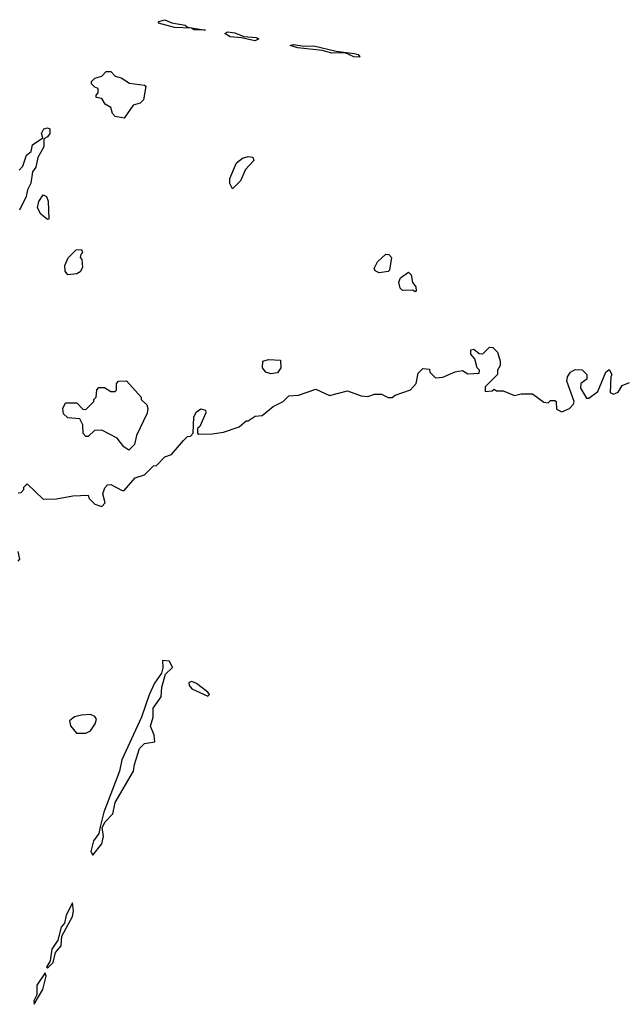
# Model space of a CAD drawing. Extents: x 2640764 to 2777785, y 718840 to 815082.
# Tile 34 of 148: x 2720071 to 2722748, y 726970 to 731340. Entities that reach past the tile are written whole.
import ezdxf

# ---------------------------------------------------------------- set-up
doc = ezdxf.new("R2010")
doc.units = 0

msp = doc.modelspace()

# ---------------------------------------------------------------- linework, layer by layer
at = {"layer": '0CON10XD'}
for points in [[(2720895, 731293.3), (2720845, 731294.4), (2720833, 731303), (2720757.5, 731305), (2720687.5, 731325), (2720688.3, 731331.7), (2720715, 731340), (2720745.8, 731325.8), (2720805.8, 731315.8), (2720815, 731307.5), (2720895, 731293.3)], [(2721113.8, 731246.2), (2721055, 731260), (2721005, 731263.9), (2720981.7, 731278.3), (2720994.3, 731285.7), (2721025, 731281.4), (2721065, 731266), (2721120.5, 731260.5), (2721132.5, 731255), (2721125, 731251.2), (2721113.8, 731246.2)], [(2721575, 731174.4), (2721552.5, 731175), (2721515, 731192.5), (2721455, 731191.9), (2721413.3, 731203.3), (2721305, 731214.4), (2721270, 731225), (2721285, 731230), (2721335, 731222.5), (2721375, 731224), (2721475, 731200), (2721555, 731190), (2721572.5, 731185), (2721580, 731175), (2721575, 731174.4)], [(2720535, 730902.5), (2720495, 730910), (2720483, 730923), (2720475, 730950), (2720450, 730965), (2720435, 730990), (2720410, 730995), (2720410, 731005), (2720420, 731015), (2720420, 731035), (2720405, 731040), (2720390, 731055), (2720390, 731065), (2720405, 731080), (2720435, 731090), (2720455, 731110), (2720475, 731110), (2720495, 731090), (2720521.7, 731081.7), (2720558.3, 731058.3), (2720625, 731050), (2720630, 731045), (2720620, 730985), (2720605, 730970), (2720575, 730960), (2720535, 730902.5)], [(2720068.3, 730671.7), (2720085, 730690), (2720101.7, 730738.3), (2720122.5, 730755), (2720127.5, 730785), (2720173.3, 730815), (2720168.6, 730835), (2720178, 730855), (2720195, 730860.6), (2720205, 730856), (2720204.4, 730835), (2720195, 730820.8), (2720178.3, 730811.7), (2720177.8, 730775), (2720151.9, 730728.1), (2720142.5, 730685), (2720127.5, 730665), (2720120, 730615), (2720105.6, 730585), (2720100, 730555), (2720070.8, 730495)], [(2721015, 730590), (2721003, 730613), (2721002.5, 730635), (2721032.5, 730705), (2721060, 730725), (2721085, 730732.5), (2721105, 730730), (2721110, 730715), (2721072.5, 730675), (2721050, 730625), (2721015, 730590)], [(2720195, 730452.5), (2720165, 730477.5), (2720150, 730505), (2720156.4, 730533.6), (2720175, 730562.5), (2720190, 730555), (2720197.5, 730535), (2720200, 730455), (2720195, 730452.5)], [(2720285, 730207.5), (2720273.6, 730223.6), (2720271.7, 730248.3), (2720287, 730283), (2720321.7, 730318.3), (2720345, 730320), (2720350, 730305), (2720341.7, 730298.3), (2720340, 730285), (2720347.5, 730275), (2720349.3, 730240.7), (2720339.3, 730220.7), (2720325, 730212.5), (2720285, 730207.5)], [(2721665, 730216.7), (2721647.5, 730225), (2721643.3, 730235), (2721657.5, 730265), (2721695, 730300), (2721708.3, 730298.3), (2721720, 730285), (2721711.7, 730228.3), (2721705, 730222.5), (2721665, 730216.7)], [(2721825, 730132.5), (2721815, 730140), (2721768.3, 730138.3), (2721758.3, 730148.3), (2721752.5, 730175), (2721760, 730195), (2721795, 730220), (2721807, 730207), (2721813, 730173), (2721827.5, 730155), (2721830, 730135), (2721825, 730132.5)], [(2720065, 729240), (2720078.3, 729241.7), (2720090, 729255), (2720090, 729265), (2720105, 729280), (2720175, 729212.5), (2720235, 729213.3), (2720307, 729227), (2720375, 729230), (2720380, 729215), (2720405, 729190), (2720435, 729180), (2720450, 729195), (2720440, 729235), (2720448.3, 729261.7), (2720460, 729275), (2720475, 729277.5), (2720525, 729250), (2720535, 729250), (2720583.6, 729306.4), (2720625, 729320), (2720665, 729360), (2720678.3, 729361.7), (2720715, 729400), (2720745, 729410), (2720797, 729473), (2720815, 729490), (2720828.3, 729491.7), (2720840, 729505), (2720843, 729577), (2720855, 729600), (2720875, 729612.5), (2720895, 729607.5), (2720896.7, 729595), (2720870, 729535), (2720860, 729525), (2720860, 729505), (2720865, 729500), (2720925, 729502.5), (2720975, 729510), (2721045, 729532.5), (2721075, 729560), (2721085, 729560), (2721115, 729580), (2721147, 729583), (2721195, 729622.5), (2721240, 729645), (2721265, 729670), (2721307, 729673), (2721385, 729700), (2721445, 729672.5), (2721525, 729692.5), (2721585, 729670), (2721615, 729667.5), (2721645, 729677.5), (2721675, 729677.5), (2721705, 729662.5), (2721723, 729663), (2721736.4, 729673.6), (2721805, 729697.5), (2721830, 729725), (2721838.3, 729771.7), (2721858.3, 729791.7), (2721888.3, 729788.3), (2721890, 729775), (2721915, 729750), (2721947, 729753), (2722003, 729777), (2722035, 729782.5), (2722058.3, 729768.3), (2722108.3, 729771.7), (2722110, 729785), (2722100, 729795), (2722090, 729835), (2722072.5, 729855), (2722072.5, 729875), (2722085, 729877.5), (2722108.3, 729858.3), (2722125, 729857.5), (2722153.9, 729886.1), (2722170, 729885), (2722190, 729865), (2722202.5, 729825), (2722202.5, 729805), (2722190, 729785), (2722190, 729765), (2722135, 729710), (2722135, 729690), (2722167, 729693), (2722175, 729700), (2722185, 729692.5), (2722215, 729692.5), (2722265, 729672.5), (2722295, 729680), (2722345, 729680), (2722395, 729642.5), (2722415, 729640), (2722425, 729650), (2722445, 729650), (2722450, 729645), (2722451.7, 729611.7), (2722475, 729600), (2722510, 729615), (2722527, 729633), (2722530, 729645), (2722497.5, 729735), (2722500, 729755), (2722513.3, 729775), (2722535, 729787.5), (2722565, 729786.7), (2722586.7, 729765), (2722586.7, 729745), (2722560, 729725), (2722557.5, 729705), (2722585, 729660), (2722595, 729660), (2722635, 729690), (2722670, 729775), (2722685, 729787.5), (2722697.5, 729765), (2722692.5, 729755), (2722690, 729685), (2722705, 729677.5), (2722725, 729687.5), (2722743.6, 729716.4), (2722775, 729730)], [(2721185, 729767.5), (2721162.5, 729775), (2721147.5, 729795), (2721150, 729825), (2721175, 729832.5), (2721228.3, 729828.3), (2721230, 729795), (2721215, 729772.5), (2721185, 729767.5)], [(2720555, 729430), (2720533.6, 729443.6), (2720503, 729483), (2720435, 729517.5), (2720403, 729517), (2720375, 729490), (2720365, 729490), (2720353, 729503), (2720351.7, 729541.7), (2720338.3, 729568.3), (2720285, 729572.5), (2720265, 729590), (2720262.5, 729615), (2720275, 729640), (2720325, 729640), (2720351.7, 729611.7), (2720365, 729610), (2720400, 729645), (2720400, 729655), (2720410, 729665), (2720413, 729697), (2720421.7, 729708.3), (2720447, 729707), (2720475, 729690), (2720495, 729690), (2720500, 729695), (2720500, 729725), (2720510, 729735), (2720545, 729737.5), (2720610, 729665), (2720610, 729655), (2720635, 729630), (2720640, 729615), (2720637, 729593), (2720590, 729495), (2720580, 729455), (2720555, 729430)], [(2720065, 728937.5), (2720072.5, 728945), (2720065, 728980)], [(2720395, 727632.5), (2720435, 727682.5), (2720443.3, 727715), (2720437.5, 727755), (2720450.8, 727779.2), (2720483.8, 727815), (2720494.1, 727865.9), (2720576.2, 728005), (2720580, 728035), (2720603.3, 728105), (2720625, 728127.5), (2720670, 728135), (2720667.5, 728165), (2720652, 728205), (2720662.5, 728245), (2720662.5, 728285), (2720698.8, 728335), (2720702.3, 728377.7), (2720717.5, 728435), (2720748.8, 728465), (2720735, 728492.5), (2720703.9, 728496.1), (2720706.2, 728463.8), (2720700, 728440), (2720669.2, 728395), (2720645, 728343.3), (2720611.9, 728245), (2720524.5, 728055), (2720513.5, 728005), (2720445, 727822.5), (2720428.3, 727758.3), (2720421.7, 727728.3), (2720398, 727695), (2720387.5, 727647.5), (2720395, 727632.5)], [(2720905, 728337.5), (2720912.5, 728345), (2720905.7, 728355.7), (2720855, 728393.8), (2720835, 728402.5), (2720821.7, 728398.3), (2720823.3, 728385), (2720835, 728370), (2720905, 728337.5)], [(2720365, 728173.3), (2720385.9, 728184.1), (2720406.7, 728215), (2720412.5, 728235), (2720405, 728247.5), (2720385.9, 728255.9), (2720345, 728254), (2720315, 728246.2), (2720291.7, 728228.3), (2720296.4, 728206.4), (2720323.9, 728173.9), (2720365, 728173.3)], [(2720195, 727130), (2720220, 727155), (2720230.5, 727199.5), (2720255, 727230), (2720258.3, 727271.7), (2720305, 727360), (2720310, 727385), (2720305, 727420), (2720276.7, 727365), (2720269.5, 727330.5), (2720255, 727312.5), (2720240, 727255), (2720214, 727215), (2720207, 727163), (2720190, 727135), (2720195, 727130)], [(2720135, 726970), (2720174, 727035), (2720188.8, 727095), (2720185, 727110), (2720147.5, 727055), (2720147.5, 727012.5), (2720133.8, 726985), (2720135, 726970)]]:
    msp.add_lwpolyline(points, dxfattribs=at)

doc.saveas('drawing.dxf')
